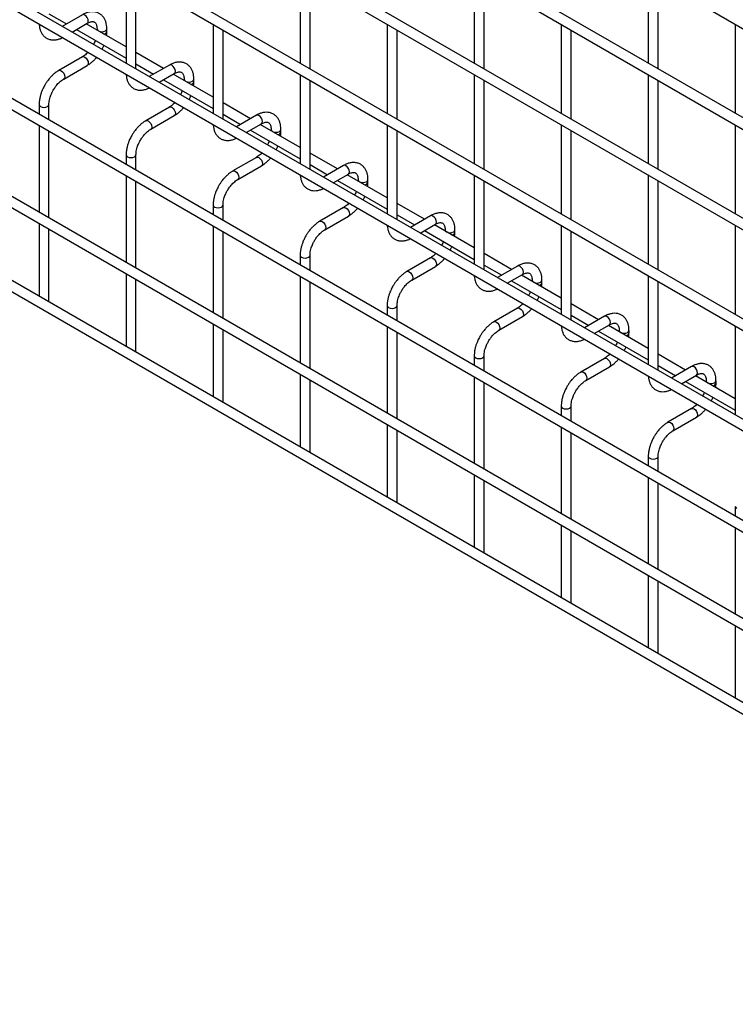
# Model space of a CAD drawing. Header units: inches. Extents: x 0.2 to 10.8, y 0.2 to 8.2.
# Tile 10 of 36: x 9.573 to 10.154, y 4.288 to 5.088. Entities that reach past the tile are written whole.
import ezdxf

# ---------------------------------------------------------------- set-up
doc = ezdxf.new("R2010")
doc.units = ezdxf.units.IN
doc.header["$MEASUREMENT"] = 0

msp = doc.modelspace()

# ---------------------------------------------------------------- linework, layer by layer
for p, q in [((8.52148, 6.02668), (10.56891, 4.84473)), ((10.57291, 4.77), (8.52548, 5.95195)), ((8.52148, 5.94503), (10.56891, 4.76307)), ((8.52148, 5.86337), (10.56891, 4.68142)), ((10.57291, 4.68835), (8.52548, 5.8703)), ((10.57291, 4.60669), (8.52548, 5.78865)), ((8.52148, 5.78172), (10.56891, 4.59976)), ((10.57291, 4.52504), (8.52548, 5.70699)), ((8.52148, 5.70006), (10.56891, 4.51811)), ((10.57291, 4.44279), (8.52548, 5.62475)), ((8.52148, 5.61782), (10.56891, 4.43587)), ((8.52148, 5.53821), (10.56891, 4.35625)), ((10.48658, 4.41301), (8.60662, 5.4983)), ((10.57291, 4.29493), (8.52548, 5.47689)), ((8.52148, 5.46996), (10.56891, 4.288)), ((9.65933, 5.12485), (9.65933, 5.05243)), ((9.66733, 5.04781), (9.66733, 5.12023)), ((9.80076, 5.12486), (9.80076, 5.05244)), ((9.80876, 5.04783), (9.80876, 5.12024)), ((9.94218, 5.12487), (9.94218, 5.05246)), ((9.95018, 5.04784), (9.95018, 5.12026)), ((10.0836, 5.12489), (10.0836, 5.05247)), ((10.0916, 5.04785), (10.0916, 5.12027)), ((9.59662, 5.09261), (9.61092, 5.08435)), ((9.62379, 5.09178), (9.60748, 5.08237)), ((9.61548, 5.07775), (9.62779, 5.08485)), ((9.61892, 5.07973), (9.65933, 5.0564)), ((9.65933, 5.06564), (9.62692, 5.08435)), ((9.63568, 5.08029), (9.63568, 5.0793)), ((9.64368, 5.07821), (9.64368, 5.08029)), ((9.73005, 5.08403), (9.73005, 5.01161)), ((9.73805, 5.00699), (9.73805, 5.07941)), ((9.87147, 5.08404), (9.87147, 5.01162)), ((9.87947, 5.00701), (9.87947, 5.07942)), ((10.01289, 5.08405), (10.01289, 5.01164)), ((10.02089, 5.00702), (10.02089, 5.07944)), ((10.15431, 5.08407), (10.15431, 5.01165)), ((9.62379, 5.05761), (9.60459, 5.04652)), ((9.68963, 5.04815), (9.66733, 5.06102)), ((9.60859, 5.0396), (9.62779, 5.05068)), ((9.66733, 5.05179), (9.68163, 5.04353)), ((9.6945, 5.05096), (9.67819, 5.04154)), ((9.68619, 5.03693), (9.6985, 5.04403)), ((9.68963, 5.03891), (9.73005, 5.01558)), ((9.73005, 5.02482), (9.69764, 5.04353)), ((9.70639, 5.03947), (9.70639, 5.03848)), ((9.71439, 5.03739), (9.71439, 5.03947)), ((9.80076, 5.04321), (9.80076, 4.97079)), ((9.80876, 4.96617), (9.80876, 5.03859)), ((9.94218, 5.04322), (9.94218, 4.9708)), ((9.95018, 4.96619), (9.95018, 5.0386)), ((10.0836, 5.04323), (10.0836, 4.97082)), ((10.0916, 4.9662), (10.0916, 5.03862)), ((9.58862, 5.01887), (9.58862, 5.01101)), ((9.59662, 5.00639), (9.59662, 5.01887)), ((9.6945, 5.01679), (9.6753, 5.0057)), ((9.76035, 5.00733), (9.73805, 5.0202)), ((9.6793, 4.99877), (9.6985, 5.00986)), ((9.73805, 5.01097), (9.75234, 5.00271)), ((9.76521, 5.01014), (9.7489, 5.00072)), ((9.58862, 5.00177), (9.58862, 4.9314)), ((9.7569, 4.99611), (9.76921, 5.00321)), ((9.80076, 4.984), (9.76835, 5.00271)), ((9.7771, 4.99865), (9.7771, 4.99766)), ((9.7851, 4.99657), (9.7851, 4.99865)), ((9.87147, 5.00239), (9.87147, 4.92997)), ((10.01289, 5.0024), (10.01289, 4.92998)), ((10.15431, 5.00241), (10.15431, 4.93)), ((9.59662, 4.92678), (9.59662, 4.99715)), ((9.76035, 4.99809), (9.80076, 4.97476)), ((9.87947, 4.92535), (9.87947, 4.99777)), ((10.02089, 4.92537), (10.02089, 4.99778)), ((9.65933, 4.97805), (9.65933, 4.97019)), ((9.66733, 4.96557), (9.66733, 4.97805)), ((9.76521, 4.97597), (9.74601, 4.96488)), ((9.83106, 4.96651), (9.80876, 4.97938)), ((9.75001, 4.95795), (9.76921, 4.96904)), ((9.80876, 4.97015), (9.82306, 4.96189)), ((9.83592, 4.96932), (9.81961, 4.9599)), ((9.65933, 4.96095), (9.65933, 4.89058)), ((9.82761, 4.95529), (9.83992, 4.96239)), ((9.87147, 4.94318), (9.83906, 4.96189)), ((9.94218, 4.96157), (9.94218, 4.88915)), ((10.0836, 4.96158), (10.0836, 4.88916)), ((9.66733, 4.88596), (9.66733, 4.95633)), ((9.83106, 4.95727), (9.87147, 4.93394)), ((9.84781, 4.95783), (9.84781, 4.95684)), ((9.85581, 4.95575), (9.85581, 4.95783)), ((9.95018, 4.88453), (9.95018, 4.95695)), ((10.0916, 4.88454), (10.0916, 4.95696)), ((9.73005, 4.93723), (9.73005, 4.92937)), ((9.73805, 4.92475), (9.73805, 4.93723)), ((9.83592, 4.93514), (9.81672, 4.92406)), ((9.90177, 4.92569), (9.87947, 4.93856)), ((9.82072, 4.91713), (9.83992, 4.92822)), ((9.87947, 4.92933), (9.89377, 4.92107)), ((9.90663, 4.9285), (9.89032, 4.91908)), ((9.58862, 4.92216), (9.58862, 4.86314)), ((9.73005, 4.92013), (9.73005, 4.84976)), ((9.89833, 4.91447), (9.91063, 4.92157)), ((9.94218, 4.90236), (9.90977, 4.92107)), ((10.01289, 4.92075), (10.01289, 4.84833)), ((10.15431, 4.92076), (10.15431, 4.84834)), ((9.59662, 4.85948), (9.59662, 4.91754)), ((9.73805, 4.84514), (9.73805, 4.91551)), ((9.90177, 4.91645), (9.94218, 4.89312)), ((9.91852, 4.91701), (9.91852, 4.91601)), ((9.92652, 4.91493), (9.92652, 4.91701)), ((10.02089, 4.84371), (10.02089, 4.91613)), ((9.80076, 4.89641), (9.80076, 4.88855)), ((9.80876, 4.88393), (9.80876, 4.89641)), ((9.97248, 4.88487), (9.95018, 4.89774)), ((9.90663, 4.89432), (9.88743, 4.88324)), ((9.89143, 4.87631), (9.91063, 4.8874)), ((9.95018, 4.8885), (9.96448, 4.88025)), ((9.97734, 4.88768), (9.96104, 4.87826)), ((9.65933, 4.88134), (9.65933, 4.82232)), ((9.80076, 4.87931), (9.80076, 4.80893)), ((9.96904, 4.87364), (9.98134, 4.88075)), ((10.01289, 4.86154), (9.98048, 4.88025)), ((10.0836, 4.87993), (10.0836, 4.80751)), ((9.66733, 4.81866), (9.66733, 4.87672)), ((9.80876, 4.80432), (9.80876, 4.87469)), ((9.97248, 4.87563), (10.01289, 4.8523)), ((9.98924, 4.87619), (9.98924, 4.87519)), ((9.99724, 4.87411), (9.99724, 4.87619)), ((10.0916, 4.80289), (10.0916, 4.87531)), ((9.59637, 4.85867), (9.59662, 4.85948)), ((9.87147, 4.85559), (9.87147, 4.84773)), ((9.87947, 4.84311), (9.87947, 4.85559)), ((10.04319, 4.84405), (10.02089, 4.85692)), ((9.97734, 4.8535), (9.95814, 4.84242)), ((10.02089, 4.84768), (10.03519, 4.83943)), ((10.04805, 4.84686), (10.03175, 4.83744)), ((9.73005, 4.84052), (9.73005, 4.7815)), ((9.96214, 4.83549), (9.98134, 4.84658)), ((10.03975, 4.83282), (10.05205, 4.83993)), ((10.0836, 4.82072), (10.05119, 4.83943)), ((10.15431, 4.83911), (10.15431, 4.76669)), ((9.73805, 4.77784), (9.73805, 4.8359)), ((9.87147, 4.83849), (9.87147, 4.76811)), ((9.87947, 4.7635), (9.87947, 4.83387)), ((10.04319, 4.83481), (10.0836, 4.81148)), ((10.05995, 4.83537), (10.05995, 4.83437)), ((10.06795, 4.83329), (10.06795, 4.83537)), ((9.66708, 4.81785), (9.66733, 4.81866)), ((9.94218, 4.81477), (9.94218, 4.80691)), ((9.95018, 4.80229), (9.95018, 4.81477)), ((10.1139, 4.80323), (10.0916, 4.8161)), ((10.04805, 4.81268), (10.02885, 4.8016)), ((10.0916, 4.80686), (10.1059, 4.79861)), ((9.80076, 4.7997), (9.80076, 4.74068)), ((10.03285, 4.79467), (10.05205, 4.80576)), ((10.11876, 4.80604), (10.10246, 4.79662)), ((10.11046, 4.792), (10.12276, 4.79911)), ((9.80876, 4.73702), (9.80876, 4.79508)), ((9.94218, 4.79767), (9.94218, 4.72729)), ((9.95018, 4.72268), (9.95018, 4.79305)), ((10.1139, 4.79399), (10.15431, 4.77066)), ((10.15431, 4.7799), (10.1219, 4.79861)), ((10.13066, 4.79455), (10.13066, 4.79355)), ((10.13866, 4.79247), (10.13866, 4.79455)), ((9.73779, 4.77703), (9.73805, 4.77784)), ((10.01289, 4.77395), (10.01289, 4.76609)), ((10.02089, 4.76147), (10.02089, 4.77395)), ((10.11876, 4.77186), (10.09956, 4.76078)), ((9.87147, 4.75888), (9.87147, 4.69986)), ((10.10356, 4.75385), (10.12276, 4.76493)), ((9.87947, 4.6962), (9.87947, 4.75426)), ((10.01289, 4.75685), (10.01289, 4.68647)), ((10.02089, 4.68186), (10.02089, 4.75223)), ((9.8085, 4.73621), (9.80876, 4.73702)), ((10.0836, 4.73313), (10.0836, 4.72527)), ((10.0916, 4.72065), (10.0916, 4.73313)), ((9.94218, 4.71806), (9.94218, 4.65904)), ((9.95018, 4.65538), (9.95018, 4.71344)), ((10.0836, 4.71603), (10.0836, 4.64565)), ((10.0916, 4.64103), (10.0916, 4.71141)), ((9.87921, 4.69539), (9.87947, 4.6962)), ((10.15431, 4.69231), (10.15431, 4.68445)), ((10.01289, 4.67724), (10.01289, 4.61822)), ((10.02089, 4.61456), (10.02089, 4.67262)), ((10.15431, 4.67521), (10.15431, 4.60483)), ((9.94992, 4.65457), (9.95018, 4.65538)), ((10.0836, 4.63642), (10.0836, 4.5774)), ((10.0916, 4.57374), (10.0916, 4.6318)), ((10.02063, 4.61375), (10.02089, 4.61456)), ((10.15431, 4.5956), (10.15431, 4.53658)), ((10.09135, 4.57293), (10.0916, 4.57374))]:
    msp.add_line(p, q)
at = {"flags": 128}
for points in [[(9.62779, 5.08485), (9.62779, 5.08485), (9.6284, 5.08556), (9.62862, 5.08668), (9.6284, 5.08806), (9.62779, 5.08947), (9.62687, 5.09071), (9.62579, 5.09158), (9.62471, 5.09196), (9.62379, 5.09178)], [(9.63568, 5.08028), (9.63599, 5.07941), (9.63685, 5.07866), (9.63815, 5.07816), (9.63968, 5.07798), (9.64121, 5.07816), (9.64251, 5.07866), (9.64338, 5.07941), (9.64368, 5.08028)], [(9.62379, 5.05761), (9.62471, 5.05778), (9.62579, 5.05741), (9.62687, 5.05653), (9.62779, 5.0553), (9.6284, 5.05388), (9.62862, 5.05251), (9.6284, 5.05138), (9.62779, 5.05068), (9.62779, 5.05068)], [(9.60457, 5.04651), (9.60459, 5.04652), (9.60551, 5.0467), (9.60659, 5.04633), (9.60767, 5.04545), (9.60859, 5.04421), (9.6092, 5.0428), (9.60942, 5.04143)], [(9.6985, 5.04403), (9.6985, 5.04403), (9.69911, 5.04474), (9.69933, 5.04586), (9.69911, 5.04724), (9.6985, 5.04865), (9.69758, 5.04989), (9.6965, 5.05076), (9.69542, 5.05114), (9.6945, 5.05096)], [(9.60942, 5.04143), (9.6092, 5.0403), (9.60859, 5.0396), (9.60858, 5.03959)], [(9.70639, 5.03946), (9.7067, 5.03859), (9.70756, 5.03784), (9.70886, 5.03734), (9.71039, 5.03716), (9.71192, 5.03734), (9.71322, 5.03784), (9.71409, 5.03859), (9.71439, 5.03946)], [(9.58862, 5.01888), (9.58862, 5.01887), (9.58893, 5.01799), (9.5898, 5.01724)], [(9.5898, 5.01724), (9.59109, 5.01674), (9.59262, 5.01656), (9.59416, 5.01674), (9.59545, 5.01724), (9.59632, 5.01799), (9.59662, 5.01887), (9.59662, 5.01888)], [(9.6945, 5.01679), (9.69542, 5.01696), (9.6965, 5.01659), (9.69758, 5.01571), (9.6985, 5.01448), (9.69911, 5.01306), (9.69933, 5.01169), (9.69911, 5.01056), (9.6985, 5.00986), (9.6985, 5.00986)], [(9.76921, 5.00321), (9.76921, 5.00321), (9.76982, 5.00391), (9.77004, 5.00504), (9.76982, 5.00641), (9.76921, 5.00783), (9.76829, 5.00907), (9.76721, 5.00994), (9.76613, 5.01032), (9.76521, 5.01014)], [(9.67528, 5.00569), (9.6753, 5.0057), (9.67622, 5.00588), (9.6773, 5.00551), (9.67838, 5.00463), (9.6793, 5.00339), (9.67991, 5.00198), (9.68013, 5.00061)], [(9.68013, 5.00061), (9.67991, 4.99948), (9.6793, 4.99877), (9.67929, 4.99877)], [(9.7771, 4.99864), (9.77741, 4.99777), (9.77828, 4.99702), (9.77957, 4.99652), (9.7811, 4.99634), (9.78263, 4.99652), (9.78393, 4.99702), (9.7848, 4.99777), (9.7851, 4.99864)], [(9.65933, 4.97806), (9.65933, 4.97805), (9.65964, 4.97717), (9.66051, 4.97642)], [(9.66051, 4.97642), (9.6618, 4.97592), (9.66333, 4.97574), (9.66487, 4.97592), (9.66616, 4.97642), (9.66703, 4.97717), (9.66733, 4.97805), (9.66733, 4.97806)], [(9.76521, 4.97597), (9.76613, 4.97614), (9.76721, 4.97577), (9.76829, 4.97489), (9.76921, 4.97366), (9.76982, 4.97224), (9.77004, 4.97087), (9.76982, 4.96974), (9.76921, 4.96904), (9.76921, 4.96904)], [(9.83992, 4.96239), (9.83992, 4.96239), (9.84053, 4.96309), (9.84075, 4.96422), (9.84053, 4.96559), (9.83992, 4.96701), (9.839, 4.96825), (9.83792, 4.96912), (9.83684, 4.9695), (9.83592, 4.96932)], [(9.74599, 4.96487), (9.74601, 4.96488), (9.74693, 4.96506), (9.74801, 4.96468), (9.74909, 4.96381), (9.75001, 4.96257), (9.75062, 4.96116), (9.75084, 4.95979)], [(9.75084, 4.95979), (9.75062, 4.95866), (9.75001, 4.95795), (9.75, 4.95795)], [(9.84781, 4.95782), (9.84812, 4.95695), (9.84899, 4.9562), (9.85028, 4.9557), (9.85181, 4.95552), (9.85335, 4.9557), (9.85464, 4.9562), (9.85551, 4.95695), (9.85581, 4.95782)], [(9.73005, 4.93724), (9.73005, 4.93723), (9.73035, 4.93635), (9.73122, 4.9356)], [(9.73122, 4.9356), (9.73251, 4.9351), (9.73405, 4.93492), (9.73558, 4.9351), (9.73687, 4.9356), (9.73774, 4.93635), (9.73805, 4.93723), (9.73805, 4.93724)], [(9.83592, 4.93514), (9.83684, 4.93532), (9.83792, 4.93495), (9.839, 4.93407), (9.83992, 4.93284), (9.84053, 4.93142), (9.84075, 4.93005), (9.84053, 4.92892), (9.83992, 4.92822), (9.83992, 4.92822)], [(9.91063, 4.92157), (9.91063, 4.92157), (9.91124, 4.92227), (9.91146, 4.9234), (9.91124, 4.92477), (9.91063, 4.92619), (9.90971, 4.92743), (9.90863, 4.9283), (9.90755, 4.92867), (9.90663, 4.9285)], [(9.8167, 4.92405), (9.81672, 4.92406), (9.81764, 4.92424), (9.81872, 4.92386), (9.8198, 4.92299), (9.82072, 4.92175), (9.82133, 4.92034), (9.82155, 4.91897)], [(9.82155, 4.91897), (9.82133, 4.91784), (9.82072, 4.91713), (9.82071, 4.91713)], [(9.91852, 4.917), (9.91883, 4.91613), (9.9197, 4.91538), (9.92099, 4.91488), (9.92252, 4.9147), (9.92406, 4.91488), (9.92535, 4.91538), (9.92622, 4.91613), (9.92652, 4.91699)], [(9.80076, 4.89642), (9.80076, 4.89641), (9.80106, 4.89553), (9.80193, 4.89478)], [(9.80193, 4.89478), (9.80323, 4.89428), (9.80476, 4.8941), (9.80629, 4.89428), (9.80758, 4.89478), (9.80845, 4.89553), (9.80876, 4.89641), (9.80876, 4.89642)], [(9.90663, 4.89432), (9.90755, 4.8945), (9.90863, 4.89413), (9.90971, 4.89325), (9.91063, 4.89202), (9.91124, 4.8906), (9.91146, 4.88923), (9.91124, 4.8881), (9.91063, 4.8874), (9.91063, 4.8874)], [(9.98134, 4.88075), (9.98134, 4.88075), (9.98195, 4.88145), (9.98217, 4.88258), (9.98195, 4.88395), (9.98134, 4.88537), (9.98042, 4.8866), (9.97934, 4.88748), (9.97826, 4.88785), (9.97734, 4.88768)], [(9.88741, 4.88323), (9.88743, 4.88324), (9.88835, 4.88342), (9.88943, 4.88304), (9.89051, 4.88217), (9.89143, 4.88093), (9.89205, 4.87952), (9.89226, 4.87814)], [(9.89226, 4.87814), (9.89205, 4.87702), (9.89143, 4.87631), (9.89142, 4.87631)], [(9.98924, 4.87618), (9.98954, 4.8753), (9.99041, 4.87456), (9.9917, 4.87406), (9.99324, 4.87388), (9.99477, 4.87406), (9.99606, 4.87456), (9.99693, 4.8753), (9.99724, 4.87617)], [(9.87147, 4.8556), (9.87147, 4.85559), (9.87177, 4.85471), (9.87264, 4.85396)], [(9.87264, 4.85396), (9.87394, 4.85346), (9.87547, 4.85328), (9.877, 4.85346), (9.8783, 4.85396), (9.87916, 4.85471), (9.87947, 4.85559), (9.87947, 4.8556)], [(9.97734, 4.8535), (9.97826, 4.85368), (9.97934, 4.85331), (9.98042, 4.85243), (9.98134, 4.85119), (9.98195, 4.84978), (9.98217, 4.84841), (9.98195, 4.84728), (9.98134, 4.84658), (9.98134, 4.84658)], [(10.05205, 4.83993), (10.05205, 4.83993), (10.05266, 4.84063), (10.05288, 4.84176), (10.05266, 4.84313), (10.05205, 4.84455), (10.05113, 4.84578), (10.05005, 4.84666), (10.04897, 4.84703), (10.04805, 4.84686)], [(9.95813, 4.84241), (9.95814, 4.84242), (9.95906, 4.8426), (9.96014, 4.84222), (9.96123, 4.84135), (9.96214, 4.84011), (9.96276, 4.8387), (9.96297, 4.83732)], [(9.96297, 4.83732), (9.96276, 4.8362), (9.96214, 4.83549), (9.96213, 4.83549)], [(10.05995, 4.83536), (10.06025, 4.83448), (10.06112, 4.83374), (10.06242, 4.83323), (10.06395, 4.83306), (10.06548, 4.83323), (10.06677, 4.83374), (10.06764, 4.83448), (10.06795, 4.83535)], [(9.94218, 4.81478), (9.94218, 4.81477), (9.94248, 4.81388), (9.94335, 4.81314)], [(9.94335, 4.81314), (9.94465, 4.81264), (9.94618, 4.81246), (9.94771, 4.81264), (9.94901, 4.81314), (9.94987, 4.81388), (9.95018, 4.81477), (9.95018, 4.81478)], [(10.04805, 4.81268), (10.04897, 4.81286), (10.05005, 4.81249), (10.05113, 4.81161), (10.05205, 4.81037), (10.05266, 4.80896), (10.05288, 4.80759), (10.05266, 4.80646), (10.05205, 4.80576), (10.05205, 4.80576)], [(10.02884, 4.80159), (10.02885, 4.8016), (10.02977, 4.80178), (10.03085, 4.8014), (10.03194, 4.80053), (10.03285, 4.79929), (10.03347, 4.79788), (10.03368, 4.7965)], [(10.12276, 4.79911), (10.12276, 4.79911), (10.12338, 4.79981), (10.12359, 4.80094), (10.12338, 4.80231), (10.12276, 4.80373), (10.12184, 4.80496), (10.12076, 4.80584), (10.11968, 4.80621), (10.11876, 4.80604)], [(10.03368, 4.7965), (10.03347, 4.79538), (10.03285, 4.79467), (10.03284, 4.79467)], [(10.13066, 4.79454), (10.13096, 4.79366), (10.13183, 4.79291), (10.13313, 4.79241), (10.13466, 4.79224), (10.13619, 4.79241), (10.13749, 4.79291), (10.13835, 4.79366), (10.13866, 4.79453)], [(10.01289, 4.77396), (10.01289, 4.77395), (10.01319, 4.77306), (10.01406, 4.77232)], [(10.01406, 4.77232), (10.01536, 4.77181), (10.01689, 4.77164), (10.01842, 4.77181), (10.01972, 4.77232), (10.02058, 4.77306), (10.02089, 4.77395), (10.02089, 4.77396)], [(10.11876, 4.77186), (10.11968, 4.77204), (10.12076, 4.77167), (10.12184, 4.77079), (10.12276, 4.76955), (10.12338, 4.76814), (10.12359, 4.76677), (10.12338, 4.76564), (10.12276, 4.76493), (10.12276, 4.76493)], [(10.09955, 4.76077), (10.09956, 4.76078), (10.10048, 4.76096), (10.10156, 4.76058), (10.10265, 4.75971), (10.10356, 4.75847), (10.10418, 4.75706), (10.10439, 4.75568)], [(10.10439, 4.75568), (10.10418, 4.75456), (10.10356, 4.75385), (10.10355, 4.75385)], [(10.0836, 4.73314), (10.0836, 4.73313), (10.0839, 4.73224), (10.08477, 4.73149)], [(10.08477, 4.73149), (10.08607, 4.73099), (10.0876, 4.73082), (10.08913, 4.73099), (10.09043, 4.73149), (10.09129, 4.73224), (10.0916, 4.73313), (10.0916, 4.73314)], [(10.15431, 4.69232), (10.15431, 4.69231), (10.15461, 4.69142), (10.15548, 4.69067)]]:
    msp.add_lwpolyline(points, dxfattribs=at)
for centre in [(9.64103, 5.0788), (9.71174, 5.03798), (9.78245, 4.99715), (9.85316, 4.95633), (9.92387, 4.91551), (9.99458, 4.87469), (10.06529, 4.83387), (10.136, 4.79305)]:
    msp.add_arc(centre, 0.00272, 274.62896, 347.23497)
for points, knots in [([(9.64365, 5.08028), (9.64365, 5.08087), (9.64365, 5.08234), (9.64329, 5.08456), (9.64258, 5.08692), (9.64149, 5.08908), (9.64001, 5.09098), (9.63812, 5.09255), (9.63581, 5.09369), (9.63323, 5.09425), (9.63054, 5.09421), (9.62789, 5.09364), (9.62562, 5.09281), (9.62428, 5.09201), (9.62379, 5.09173)], [0, 0, 0, 0, 0.055567, 0.138504, 0.222425, 0.30696, 0.392199, 0.479244, 0.570497, 0.669499, 0.760713, 0.85404, 0.947565, 1, 1, 1, 1]), ([(9.58868, 5.08398), (9.58869, 5.08385), (9.5887, 5.08283), (9.58903, 5.08105), (9.58971, 5.07868), (9.5908, 5.07651), (9.59227, 5.0746), (9.59415, 5.07302), (9.59646, 5.07187), (9.59904, 5.0713), (9.60173, 5.07131), (9.60438, 5.07188), (9.6063, 5.07253), (9.60729, 5.07309), (9.60742, 5.07317)], [0, 0, 0, 0, 0.013723, 0.10406, 0.195472, 0.287558, 0.380399, 0.475166, 0.574431, 0.682027, 0.781307, 0.88292, 0.98483, 1, 1, 1, 1]), ([(9.62778, 5.08483), (9.62821, 5.08507), (9.62913, 5.08557), (9.63041, 5.08601), (9.6316, 5.08623), (9.63259, 5.0862), (9.63343, 5.08597), (9.63407, 5.08555), (9.63471, 5.08478), (9.63523, 5.08369), (9.63556, 5.08221), (9.63572, 5.08104), (9.63568, 5.08033), (9.63568, 5.08029)], [0, 0, 0, 0, 0.076428, 0.164725, 0.254558, 0.348532, 0.453621, 0.589733, 0.695706, 0.796658, 0.895931, 0.994242, 1, 1, 1, 1]), ([(9.63421, 5.07091), (9.63416, 5.07076), (9.63391, 5.07005), (9.63345, 5.06898), (9.63298, 5.06809), (9.6328, 5.06775)], [0, 0, 0, 0, 0.138837, 0.673422, 1, 1, 1, 1]), ([(9.64344, 5.07482), (9.64355, 5.07568), (9.6437, 5.07683), (9.64366, 5.07792), (9.64365, 5.0782)], [0, 0, 0, 0, 0.751133, 1, 1, 1, 1]), ([(9.63971, 5.06376), (9.64011, 5.06448), (9.64066, 5.0655), (9.64109, 5.06655), (9.64122, 5.06686)], [0, 0, 0, 0, 0.707249, 1, 1, 1, 1]), ([(9.62818, 5.06118), (9.62778, 5.06076), (9.62689, 5.05985), (9.62547, 5.0587), (9.62439, 5.05793), (9.62385, 5.05765), (9.62379, 5.05762)], [0, 0, 0, 0, 0.278956, 0.614263, 0.955326, 1, 1, 1, 1]), ([(9.62778, 5.05073), (9.62814, 5.05092), (9.62932, 5.05156), (9.63119, 5.05299), (9.63327, 5.05489), (9.63461, 5.05628), (9.63522, 5.05704), (9.63526, 5.05709)], [0, 0, 0, 0, 0.135479, 0.439426, 0.721927, 0.979873, 1, 1, 1, 1]), ([(9.71436, 5.03946), (9.71436, 5.04005), (9.71436, 5.04152), (9.714, 5.04374), (9.71329, 5.0461), (9.7122, 5.04826), (9.71072, 5.05016), (9.70884, 5.05173), (9.70652, 5.05287), (9.70394, 5.05343), (9.70125, 5.05339), (9.6986, 5.05282), (9.69633, 5.05199), (9.69499, 5.05119), (9.69451, 5.05091)], [0, 0, 0, 0, 0.0555668, 0.1385038, 0.2224247, 0.3069596, 0.3921987, 0.4792444, 0.5704974, 0.6694987, 0.7607129, 0.8540395, 0.9475646, 1, 1, 1, 1]), ([(9.6046, 5.04647), (9.60426, 5.0463), (9.60311, 5.04568), (9.60126, 5.04426), (9.59915, 5.04238), (9.5974, 5.0405), (9.59588, 5.03863), (9.59452, 5.03674), (9.59368, 5.03534), (9.59325, 5.03463)], [0, 0, 0, 0, 0.07606, 0.263025, 0.437356, 0.597789, 0.719605, 0.857445, 1, 1, 1, 1]), ([(9.60018, 5.03063), (9.60073, 5.03153), (9.60151, 5.0328), (9.60282, 5.0345), (9.60398, 5.03585), (9.60539, 5.03726), (9.60687, 5.03848), (9.60797, 5.03926), (9.60852, 5.03954), (9.60859, 5.03958)], [0, 0, 0, 0, 0.233129, 0.327944, 0.483213, 0.641195, 0.806921, 0.975516, 1, 1, 1, 1]), ([(9.65939, 5.04316), (9.6594, 5.04303), (9.65941, 5.04201), (9.65974, 5.04023), (9.66042, 5.03786), (9.66151, 5.03569), (9.66298, 5.03378), (9.66486, 5.0322), (9.66717, 5.03105), (9.66975, 5.03048), (9.67244, 5.03049), (9.67509, 5.03106), (9.67701, 5.03171), (9.678, 5.03227), (9.67813, 5.03235)], [0, 0, 0, 0, 0.013723, 0.10406, 0.195472, 0.287558, 0.380399, 0.475166, 0.574431, 0.682027, 0.781307, 0.88292, 0.98483, 1, 1, 1, 1]), ([(9.69849, 5.04401), (9.69892, 5.04425), (9.69984, 5.04475), (9.70112, 5.04519), (9.70231, 5.04541), (9.7033, 5.04538), (9.70414, 5.04515), (9.70478, 5.04473), (9.70542, 5.04396), (9.70594, 5.04287), (9.70627, 5.04139), (9.70643, 5.04022), (9.70639, 5.03951), (9.70639, 5.03947)], [0, 0, 0, 0, 0.076428, 0.164725, 0.254558, 0.348532, 0.453621, 0.589733, 0.695706, 0.796658, 0.895931, 0.994242, 1, 1, 1, 1]), ([(9.59325, 5.03463), (9.59264, 5.0335), (9.59177, 5.0319), (9.59075, 5.02946), (9.58999, 5.02737), (9.58931, 5.02488), (9.58884, 5.02231), (9.58861, 5.02029), (9.58865, 5.01917), (9.58866, 5.01888)], [0, 0, 0, 0, 0.221131, 0.31129, 0.45988, 0.612568, 0.774969, 0.943008, 1, 1, 1, 1]), ([(9.59664, 5.01888), (9.59665, 5.01946), (9.59668, 5.02068), (9.59704, 5.02276), (9.59757, 5.02477), (9.59823, 5.02662), (9.59904, 5.02854), (9.59976, 5.02986), (9.60018, 5.03063)], [0, 0, 0, 0, 0.169404, 0.352436, 0.534098, 0.667609, 0.805654, 1, 1, 1, 1]), ([(9.71415, 5.034), (9.71426, 5.03486), (9.71441, 5.03601), (9.71437, 5.0371), (9.71436, 5.03738)], [0, 0, 0, 0, 0.751133, 1, 1, 1, 1]), ([(9.70492, 5.03009), (9.70487, 5.02994), (9.70462, 5.02923), (9.70416, 5.02816), (9.70369, 5.02727), (9.70351, 5.02693)], [0, 0, 0, 0, 0.138837, 0.673422, 1, 1, 1, 1]), ([(9.71042, 5.02294), (9.71082, 5.02366), (9.71137, 5.02468), (9.7118, 5.02573), (9.71193, 5.02604)], [0, 0, 0, 0, 0.707249, 1, 1, 1, 1]), ([(9.69889, 5.02036), (9.69849, 5.01994), (9.6976, 5.01903), (9.69618, 5.01788), (9.6951, 5.01711), (9.69456, 5.01683), (9.6945, 5.0168)], [0, 0, 0, 0, 0.2789557, 0.6142635, 0.9553255, 1, 1, 1, 1]), ([(9.69849, 5.00991), (9.69885, 5.0101), (9.70003, 5.01074), (9.7019, 5.01217), (9.70399, 5.01407), (9.70532, 5.01546), (9.70593, 5.01622), (9.70597, 5.01627)], [0, 0, 0, 0, 0.135479, 0.439426, 0.721927, 0.979873, 1, 1, 1, 1]), ([(9.78507, 4.99864), (9.78507, 4.99923), (9.78507, 5.0007), (9.78471, 5.00292), (9.784, 5.00528), (9.78291, 5.00744), (9.78144, 5.00934), (9.77955, 5.01091), (9.77723, 5.01205), (9.77465, 5.01261), (9.77196, 5.01257), (9.76931, 5.012), (9.76704, 5.01117), (9.7657, 5.01037), (9.76522, 5.01009)], [0, 0, 0, 0, 0.0555668, 0.1385038, 0.2224247, 0.3069596, 0.3921987, 0.4792444, 0.5704974, 0.6694987, 0.7607129, 0.8540395, 0.9475646, 1, 1, 1, 1]), ([(9.67531, 5.00565), (9.67497, 5.00548), (9.67382, 5.00486), (9.67197, 5.00344), (9.66986, 5.00156), (9.66811, 4.99968), (9.66659, 4.99781), (9.66523, 4.99592), (9.66439, 4.99452), (9.66396, 4.99381)], [0, 0, 0, 0, 0.07606, 0.263025, 0.437356, 0.597789, 0.719605, 0.857445, 1, 1, 1, 1]), ([(9.67089, 4.98981), (9.67144, 4.99071), (9.67222, 4.99198), (9.67353, 4.99368), (9.67469, 4.99503), (9.67611, 4.99644), (9.67759, 4.99766), (9.67868, 4.99844), (9.67923, 4.99872), (9.6793, 4.99876)], [0, 0, 0, 0, 0.233129, 0.327944, 0.483213, 0.641195, 0.806921, 0.975516, 1, 1, 1, 1]), ([(9.73011, 5.00234), (9.73011, 5.00221), (9.73012, 5.00119), (9.73045, 4.99941), (9.73113, 4.99704), (9.73222, 4.99487), (9.73369, 4.99296), (9.73557, 4.99138), (9.73788, 4.99023), (9.74046, 4.98966), (9.74315, 4.98967), (9.7458, 4.99024), (9.74772, 4.99089), (9.74871, 4.99145), (9.74884, 4.99152)], [0, 0, 0, 0, 0.013723, 0.10406, 0.195472, 0.287558, 0.380399, 0.475166, 0.574431, 0.682027, 0.781307, 0.88292, 0.98483, 1, 1, 1, 1]), ([(9.7692, 5.00319), (9.76963, 5.00343), (9.77055, 5.00393), (9.77183, 5.00437), (9.77302, 5.00459), (9.77401, 5.00456), (9.77485, 5.00433), (9.77549, 5.00391), (9.77613, 5.00314), (9.77665, 5.00205), (9.77699, 5.00057), (9.77714, 4.9994), (9.7771, 4.99868), (9.7771, 4.99865)], [0, 0, 0, 0, 0.076428, 0.164725, 0.254558, 0.348532, 0.453621, 0.589733, 0.695706, 0.796658, 0.895931, 0.994242, 1, 1, 1, 1]), ([(9.66396, 4.99381), (9.66335, 4.99268), (9.66248, 4.99108), (9.66146, 4.98864), (9.66071, 4.98655), (9.66002, 4.98406), (9.65955, 4.98149), (9.65932, 4.97947), (9.65936, 4.97835), (9.65937, 4.97806)], [0, 0, 0, 0, 0.221131, 0.31129, 0.45988, 0.612568, 0.774969, 0.943008, 1, 1, 1, 1]), ([(9.78486, 4.99318), (9.78497, 4.99404), (9.78512, 4.99519), (9.78508, 4.99628), (9.78507, 4.99655)], [0, 0, 0, 0, 0.751133, 1, 1, 1, 1]), ([(9.66735, 4.97806), (9.66736, 4.97864), (9.66739, 4.97986), (9.66775, 4.98194), (9.66828, 4.98395), (9.66894, 4.9858), (9.66975, 4.98772), (9.67047, 4.98904), (9.67089, 4.98981)], [0, 0, 0, 0, 0.1694044, 0.3524361, 0.5340976, 0.6676089, 0.8056542, 1, 1, 1, 1]), ([(9.77563, 4.98927), (9.77558, 4.98912), (9.77533, 4.98841), (9.77487, 4.98734), (9.7744, 4.98645), (9.77422, 4.98611)], [0, 0, 0, 0, 0.138837, 0.673422, 1, 1, 1, 1]), ([(9.78114, 4.98212), (9.78153, 4.98284), (9.78208, 4.98386), (9.78251, 4.98491), (9.78264, 4.98522)], [0, 0, 0, 0, 0.707249, 1, 1, 1, 1]), ([(9.7696, 4.97954), (9.7692, 4.97912), (9.76831, 4.97821), (9.76689, 4.97706), (9.76581, 4.97629), (9.76527, 4.97601), (9.76521, 4.97598)], [0, 0, 0, 0, 0.278956, 0.614263, 0.955326, 1, 1, 1, 1]), ([(9.7692, 4.96909), (9.76957, 4.96928), (9.77075, 4.96992), (9.77261, 4.97135), (9.7747, 4.97325), (9.77603, 4.97464), (9.77664, 4.97539), (9.77668, 4.97545)], [0, 0, 0, 0, 0.135479, 0.439426, 0.721927, 0.979873, 1, 1, 1, 1]), ([(9.85578, 4.95782), (9.85578, 4.95841), (9.85578, 4.95988), (9.85542, 4.9621), (9.85471, 4.96446), (9.85362, 4.96662), (9.85215, 4.96852), (9.85026, 4.97009), (9.84794, 4.97123), (9.84536, 4.97179), (9.84267, 4.97175), (9.84002, 4.97118), (9.83775, 4.97035), (9.83641, 4.96955), (9.83593, 4.96927)], [0, 0, 0, 0, 0.0555668, 0.1385038, 0.2224247, 0.3069596, 0.3921987, 0.4792444, 0.5704974, 0.6694987, 0.7607129, 0.8540395, 0.9475646, 1, 1, 1, 1]), ([(9.74602, 4.96483), (9.74568, 4.96465), (9.74453, 4.96403), (9.74269, 4.96262), (9.74057, 4.96074), (9.73882, 4.95886), (9.7373, 4.95699), (9.73594, 4.9551), (9.7351, 4.9537), (9.73467, 4.95299)], [0, 0, 0, 0, 0.07606, 0.263025, 0.437356, 0.597789, 0.719605, 0.857445, 1, 1, 1, 1]), ([(9.80082, 4.96152), (9.80082, 4.96139), (9.80083, 4.96037), (9.80116, 4.95859), (9.80184, 4.95622), (9.80293, 4.95405), (9.8044, 4.95214), (9.80628, 4.95056), (9.80859, 4.9494), (9.81117, 4.94884), (9.81386, 4.94885), (9.81651, 4.94942), (9.81843, 4.95007), (9.81942, 4.95063), (9.81955, 4.9507)], [0, 0, 0, 0, 0.013723, 0.10406, 0.195472, 0.287558, 0.380399, 0.475166, 0.574431, 0.682027, 0.781307, 0.88292, 0.98483, 1, 1, 1, 1]), ([(9.83991, 4.96237), (9.84034, 4.96261), (9.84126, 4.96311), (9.84254, 4.96355), (9.84373, 4.96377), (9.84472, 4.96374), (9.84556, 4.96351), (9.8462, 4.96309), (9.84684, 4.96231), (9.84736, 4.96123), (9.8477, 4.95975), (9.84785, 4.95858), (9.84781, 4.95786), (9.84781, 4.95782)], [0, 0, 0, 0, 0.076428, 0.164725, 0.254558, 0.348532, 0.453621, 0.589733, 0.695706, 0.796658, 0.895931, 0.994242, 1, 1, 1, 1]), ([(9.73467, 4.95299), (9.73406, 4.95186), (9.73319, 4.95026), (9.73217, 4.94782), (9.73142, 4.94572), (9.73073, 4.94323), (9.73026, 4.94067), (9.73003, 4.93865), (9.73007, 4.93753), (9.73008, 4.93724)], [0, 0, 0, 0, 0.221131, 0.31129, 0.45988, 0.612568, 0.774969, 0.943008, 1, 1, 1, 1]), ([(9.7416, 4.94899), (9.74215, 4.94989), (9.74294, 4.95116), (9.74424, 4.95286), (9.7454, 4.95421), (9.74682, 4.95562), (9.7483, 4.95684), (9.74939, 4.95762), (9.74994, 4.9579), (9.75001, 4.95794)], [0, 0, 0, 0, 0.233129, 0.327944, 0.483213, 0.641195, 0.806921, 0.975516, 1, 1, 1, 1]), ([(9.85557, 4.95236), (9.85568, 4.95322), (9.85583, 4.95437), (9.85579, 4.95546), (9.85578, 4.95573)], [0, 0, 0, 0, 0.751133, 1, 1, 1, 1]), ([(9.73806, 4.93724), (9.73807, 4.93782), (9.7381, 4.93904), (9.73846, 4.94112), (9.73899, 4.94313), (9.73965, 4.94498), (9.74046, 4.9469), (9.74118, 4.94822), (9.7416, 4.94899)], [0, 0, 0, 0, 0.1694044, 0.3524361, 0.5340976, 0.6676089, 0.8056542, 1, 1, 1, 1]), ([(9.84634, 4.94845), (9.84629, 4.9483), (9.84604, 4.94759), (9.84558, 4.94652), (9.84511, 4.94563), (9.84493, 4.94529)], [0, 0, 0, 0, 0.138837, 0.673422, 1, 1, 1, 1]), ([(9.85185, 4.9413), (9.85224, 4.94202), (9.85279, 4.94304), (9.85322, 4.94409), (9.85335, 4.9444)], [0, 0, 0, 0, 0.707249, 1, 1, 1, 1]), ([(9.84032, 4.93872), (9.83991, 4.9383), (9.83902, 4.93739), (9.83761, 4.93624), (9.83653, 4.93547), (9.83599, 4.93519), (9.83592, 4.93516)], [0, 0, 0, 0, 0.2789557, 0.6142635, 0.9553255, 1, 1, 1, 1]), ([(9.83991, 4.92827), (9.84028, 4.92846), (9.84146, 4.9291), (9.84332, 4.93053), (9.84541, 4.93243), (9.84674, 4.93382), (9.84735, 4.93457), (9.84739, 4.93463)], [0, 0, 0, 0, 0.135479, 0.439426, 0.721927, 0.979873, 1, 1, 1, 1]), ([(9.92649, 4.917), (9.92649, 4.91759), (9.92649, 4.91906), (9.92613, 4.92128), (9.92542, 4.92364), (9.92433, 4.9258), (9.92286, 4.9277), (9.92097, 4.92927), (9.91865, 4.93041), (9.91607, 4.93097), (9.91338, 4.93093), (9.91073, 4.93036), (9.90846, 4.92953), (9.90712, 4.92873), (9.90664, 4.92845)], [0, 0, 0, 0, 0.055567, 0.138504, 0.222425, 0.30696, 0.392199, 0.479244, 0.570497, 0.669499, 0.760713, 0.85404, 0.947565, 1, 1, 1, 1]), ([(9.81673, 4.92401), (9.81639, 4.92383), (9.81524, 4.92321), (9.8134, 4.9218), (9.81128, 4.91992), (9.80953, 4.91804), (9.80802, 4.91617), (9.80665, 4.91428), (9.80581, 4.91288), (9.80538, 4.91217)], [0, 0, 0, 0, 0.0760599, 0.2630254, 0.4373558, 0.5977889, 0.719605, 0.8574448, 1, 1, 1, 1]), ([(9.87153, 4.9207), (9.87153, 4.92056), (9.87154, 4.91955), (9.87187, 4.91777), (9.87255, 4.9154), (9.87364, 4.91323), (9.87511, 4.91132), (9.877, 4.90974), (9.87931, 4.90858), (9.88188, 4.90802), (9.88457, 4.90803), (9.88722, 4.9086), (9.88914, 4.90925), (9.89013, 4.90981), (9.89026, 4.90988)], [0, 0, 0, 0, 0.013723, 0.10406, 0.195472, 0.287558, 0.380399, 0.475166, 0.574431, 0.682027, 0.781307, 0.88292, 0.98483, 1, 1, 1, 1]), ([(9.91063, 4.92155), (9.91105, 4.92179), (9.91197, 4.92229), (9.91325, 4.92273), (9.91444, 4.92295), (9.91544, 4.92292), (9.91627, 4.92269), (9.91692, 4.92227), (9.91755, 4.92149), (9.91807, 4.92041), (9.91841, 4.91893), (9.91856, 4.91776), (9.91852, 4.91704), (9.91852, 4.917)], [0, 0, 0, 0, 0.076428, 0.164725, 0.254558, 0.348532, 0.453621, 0.589733, 0.695706, 0.796658, 0.895931, 0.994242, 1, 1, 1, 1]), ([(9.80538, 4.91217), (9.80477, 4.91104), (9.8039, 4.90944), (9.80288, 4.907), (9.80213, 4.9049), (9.80144, 4.90241), (9.80097, 4.89985), (9.80074, 4.89782), (9.80078, 4.89671), (9.80079, 4.89642)], [0, 0, 0, 0, 0.221131, 0.31129, 0.45988, 0.612568, 0.774969, 0.943008, 1, 1, 1, 1]), ([(9.81231, 4.90817), (9.81287, 4.90907), (9.81365, 4.91034), (9.81495, 4.91204), (9.81611, 4.91339), (9.81753, 4.9148), (9.81901, 4.91602), (9.8201, 4.9168), (9.82065, 4.91708), (9.82072, 4.91712)], [0, 0, 0, 0, 0.233129, 0.327944, 0.483213, 0.641195, 0.806921, 0.975516, 1, 1, 1, 1]), ([(9.92628, 4.91154), (9.92639, 4.9124), (9.92654, 4.91355), (9.9265, 4.91464), (9.92649, 4.91491)], [0, 0, 0, 0, 0.751133, 1, 1, 1, 1]), ([(9.80877, 4.89642), (9.80878, 4.897), (9.80881, 4.89822), (9.80917, 4.9003), (9.8097, 4.9023), (9.81036, 4.90416), (9.81117, 4.90608), (9.81189, 4.9074), (9.81231, 4.90817)], [0, 0, 0, 0, 0.169404, 0.352436, 0.534098, 0.667609, 0.805654, 1, 1, 1, 1]), ([(9.91706, 4.90763), (9.917, 4.90748), (9.91675, 4.90677), (9.9163, 4.9057), (9.91582, 4.90481), (9.91564, 4.90447)], [0, 0, 0, 0, 0.138837, 0.673422, 1, 1, 1, 1]), ([(9.92256, 4.90048), (9.92295, 4.9012), (9.9235, 4.90222), (9.92394, 4.90327), (9.92406, 4.90358)], [0, 0, 0, 0, 0.707249, 1, 1, 1, 1]), ([(9.91103, 4.8979), (9.91062, 4.89748), (9.90973, 4.89657), (9.90832, 4.89542), (9.90724, 4.89465), (9.9067, 4.89437), (9.90663, 4.89434)], [0, 0, 0, 0, 0.278956, 0.614263, 0.955326, 1, 1, 1, 1]), ([(9.91062, 4.88745), (9.91099, 4.88764), (9.91217, 4.88828), (9.91403, 4.88971), (9.91612, 4.89161), (9.91745, 4.893), (9.91806, 4.89375), (9.91811, 4.89381)], [0, 0, 0, 0, 0.135479, 0.439426, 0.721927, 0.979873, 1, 1, 1, 1]), ([(9.9972, 4.87618), (9.9972, 4.87677), (9.9972, 4.87824), (9.99684, 4.88046), (9.99613, 4.88282), (9.99504, 4.88498), (9.99357, 4.88688), (9.99168, 4.88845), (9.98936, 4.88959), (9.98678, 4.89014), (9.98409, 4.89011), (9.98144, 4.88954), (9.97917, 4.88871), (9.97783, 4.88791), (9.97735, 4.88763)], [0, 0, 0, 0, 0.055567, 0.138504, 0.222425, 0.30696, 0.392199, 0.479244, 0.570497, 0.669499, 0.760713, 0.85404, 0.947565, 1, 1, 1, 1]), ([(9.88744, 4.88319), (9.88711, 4.88301), (9.88595, 4.88239), (9.88411, 4.88098), (9.88199, 4.8791), (9.88024, 4.87722), (9.87873, 4.87535), (9.87736, 4.87346), (9.87652, 4.87206), (9.87609, 4.87135)], [0, 0, 0, 0, 0.07606, 0.263025, 0.437356, 0.597789, 0.719605, 0.857445, 1, 1, 1, 1]), ([(9.94224, 4.87988), (9.94224, 4.87974), (9.94225, 4.87873), (9.94258, 4.87695), (9.94327, 4.87458), (9.94435, 4.87241), (9.94582, 4.8705), (9.94771, 4.86892), (9.95002, 4.86776), (9.95259, 4.8672), (9.95528, 4.86721), (9.95793, 4.86778), (9.95985, 4.86843), (9.96084, 4.86899), (9.96097, 4.86906)], [0, 0, 0, 0, 0.013723, 0.10406, 0.195472, 0.287558, 0.380399, 0.475166, 0.574431, 0.682027, 0.781307, 0.88292, 0.98483, 1, 1, 1, 1]), ([(9.98134, 4.88073), (9.98176, 4.88097), (9.98268, 4.88147), (9.98396, 4.88191), (9.98515, 4.88213), (9.98615, 4.8821), (9.98698, 4.88187), (9.98763, 4.88145), (9.98826, 4.88067), (9.98878, 4.87959), (9.98912, 4.87811), (9.98927, 4.87694), (9.98923, 4.87622), (9.98923, 4.87618)], [0, 0, 0, 0, 0.076428, 0.164725, 0.254558, 0.348532, 0.453621, 0.589733, 0.695706, 0.796658, 0.895931, 0.994242, 1, 1, 1, 1]), ([(9.87609, 4.87135), (9.87548, 4.87022), (9.87462, 4.86862), (9.87359, 4.86618), (9.87284, 4.86408), (9.87215, 4.86159), (9.87168, 4.85903), (9.87145, 4.857), (9.87149, 4.85589), (9.8715, 4.8556)], [0, 0, 0, 0, 0.221131, 0.31129, 0.45988, 0.612568, 0.774969, 0.943008, 1, 1, 1, 1]), ([(9.88302, 4.86735), (9.88358, 4.86825), (9.88436, 4.86952), (9.88566, 4.87122), (9.88682, 4.87257), (9.88824, 4.87398), (9.88972, 4.8752), (9.89081, 4.87598), (9.89136, 4.87626), (9.89143, 4.8763)], [0, 0, 0, 0, 0.233129, 0.327944, 0.483213, 0.641195, 0.806921, 0.975516, 1, 1, 1, 1]), ([(9.99699, 4.87072), (9.9971, 4.87158), (9.99725, 4.87273), (9.99721, 4.87382), (9.9972, 4.87409)], [0, 0, 0, 0, 0.751133, 1, 1, 1, 1]), ([(9.87948, 4.8556), (9.87949, 4.85618), (9.87952, 4.8574), (9.87988, 4.85948), (9.88041, 4.86148), (9.88107, 4.86334), (9.88188, 4.86526), (9.8826, 4.86658), (9.88302, 4.86735)], [0, 0, 0, 0, 0.1694044, 0.3524361, 0.5340976, 0.6676089, 0.8056542, 1, 1, 1, 1]), ([(9.98777, 4.86681), (9.98771, 4.86666), (9.98746, 4.86594), (9.98701, 4.86488), (9.98653, 4.86399), (9.98635, 4.86365)], [0, 0, 0, 0, 0.138837, 0.673422, 1, 1, 1, 1]), ([(9.99327, 4.85966), (9.99366, 4.86038), (9.99421, 4.8614), (9.99465, 4.86245), (9.99477, 4.86276)], [0, 0, 0, 0, 0.7072491, 1, 1, 1, 1]), ([(9.98174, 4.85708), (9.98133, 4.85666), (9.98044, 4.85575), (9.97903, 4.8546), (9.97795, 4.85383), (9.97741, 4.85355), (9.97734, 4.85352)], [0, 0, 0, 0, 0.2789557, 0.6142635, 0.9553255, 1, 1, 1, 1]), ([(9.98133, 4.84663), (9.9817, 4.84682), (9.98288, 4.84746), (9.98474, 4.84889), (9.98683, 4.85079), (9.98816, 4.85218), (9.98877, 4.85293), (9.98882, 4.85299)], [0, 0, 0, 0, 0.1354788, 0.4394257, 0.7219268, 0.9798731, 1, 1, 1, 1]), ([(10.06791, 4.83536), (10.06791, 4.83595), (10.06791, 4.83742), (10.06755, 4.83964), (10.06684, 4.842), (10.06576, 4.84416), (10.06428, 4.84606), (10.06239, 4.84763), (10.06007, 4.84877), (10.05749, 4.84932), (10.0548, 4.84929), (10.05215, 4.84872), (10.04988, 4.84789), (10.04854, 4.84709), (10.04806, 4.84681)], [0, 0, 0, 0, 0.055567, 0.138504, 0.222425, 0.30696, 0.392199, 0.479244, 0.570497, 0.669499, 0.760713, 0.85404, 0.947565, 1, 1, 1, 1]), ([(9.95815, 4.84237), (9.95782, 4.84219), (9.95666, 4.84157), (9.95482, 4.84016), (9.9527, 4.83828), (9.95095, 4.8364), (9.94944, 4.83453), (9.94807, 4.83264), (9.94723, 4.83124), (9.9468, 4.83053)], [0, 0, 0, 0, 0.07606, 0.263025, 0.437356, 0.597789, 0.719605, 0.857445, 1, 1, 1, 1]), ([(10.01295, 4.83906), (10.01295, 4.83892), (10.01296, 4.83791), (10.01329, 4.83613), (10.01398, 4.83376), (10.01506, 4.83159), (10.01653, 4.82968), (10.01842, 4.8281), (10.02073, 4.82694), (10.0233, 4.82638), (10.02599, 4.82639), (10.02864, 4.82696), (10.03056, 4.82761), (10.03155, 4.82817), (10.03168, 4.82824)], [0, 0, 0, 0, 0.013723, 0.10406, 0.195472, 0.287558, 0.380399, 0.475166, 0.574431, 0.682027, 0.781307, 0.88292, 0.98483, 1, 1, 1, 1]), ([(10.05205, 4.83991), (10.05247, 4.84015), (10.05339, 4.84065), (10.05468, 4.84109), (10.05586, 4.84131), (10.05686, 4.84128), (10.05769, 4.84105), (10.05834, 4.84063), (10.05897, 4.83985), (10.05949, 4.83877), (10.05983, 4.83729), (10.05998, 4.83612), (10.05994, 4.8354), (10.05994, 4.83536)], [0, 0, 0, 0, 0.076428, 0.164725, 0.254558, 0.348532, 0.453621, 0.589733, 0.695706, 0.796658, 0.895931, 0.994242, 1, 1, 1, 1]), ([(9.95373, 4.82653), (9.95429, 4.82743), (9.95507, 4.8287), (9.95637, 4.8304), (9.95753, 4.83175), (9.95895, 4.83316), (9.96043, 4.83438), (9.96152, 4.83516), (9.96207, 4.83544), (9.96214, 4.83548)], [0, 0, 0, 0, 0.233129, 0.3279445, 0.4832131, 0.6411945, 0.806921, 0.975516, 1, 1, 1, 1]), ([(10.0677, 4.8299), (10.06782, 4.83076), (10.06796, 4.83191), (10.06792, 4.833), (10.06791, 4.83327)], [0, 0, 0, 0, 0.751133, 1, 1, 1, 1]), ([(9.9468, 4.83053), (9.94619, 4.8294), (9.94533, 4.8278), (9.9443, 4.82536), (9.94355, 4.82326), (9.94286, 4.82077), (9.94239, 4.81821), (9.94217, 4.81618), (9.9422, 4.81506), (9.94221, 4.81478)], [0, 0, 0, 0, 0.2211311, 0.3112903, 0.45988, 0.6125684, 0.7749694, 0.9430079, 1, 1, 1, 1]), ([(9.95019, 4.81478), (9.9502, 4.81536), (9.95023, 4.81658), (9.95059, 4.81865), (9.95112, 4.82066), (9.95178, 4.82252), (9.95259, 4.82443), (9.95331, 4.82576), (9.95373, 4.82653)], [0, 0, 0, 0, 0.169404, 0.352436, 0.534098, 0.667609, 0.805654, 1, 1, 1, 1]), ([(10.05848, 4.82598), (10.05843, 4.82584), (10.05818, 4.82512), (10.05772, 4.82406), (10.05724, 4.82317), (10.05706, 4.82283)], [0, 0, 0, 0, 0.138837, 0.673422, 1, 1, 1, 1]), ([(10.05245, 4.81626), (10.05204, 4.81584), (10.05116, 4.81493), (10.04974, 4.81378), (10.04866, 4.81301), (10.04812, 4.81273), (10.04806, 4.8127)], [0, 0, 0, 0, 0.2789557, 0.6142635, 0.9553255, 1, 1, 1, 1]), ([(10.06398, 4.81884), (10.06437, 4.81956), (10.06492, 4.82057), (10.06536, 4.82163), (10.06548, 4.82194)], [0, 0, 0, 0, 0.7072491, 1, 1, 1, 1]), ([(10.05204, 4.80581), (10.05241, 4.806), (10.05359, 4.80664), (10.05545, 4.80807), (10.05754, 4.80997), (10.05887, 4.81135), (10.05948, 4.81211), (10.05953, 4.81217)], [0, 0, 0, 0, 0.135479, 0.439426, 0.721927, 0.979873, 1, 1, 1, 1]), ([(10.13862, 4.79453), (10.13862, 4.79513), (10.13862, 4.7966), (10.13826, 4.79882), (10.13755, 4.80118), (10.13647, 4.80334), (10.13499, 4.80524), (10.1331, 4.80681), (10.13078, 4.80795), (10.1282, 4.8085), (10.12551, 4.80847), (10.12286, 4.8079), (10.12059, 4.80707), (10.11925, 4.80627), (10.11877, 4.80599)], [0, 0, 0, 0, 0.055567, 0.138504, 0.222425, 0.30696, 0.392199, 0.479244, 0.570497, 0.669499, 0.760713, 0.85404, 0.947565, 1, 1, 1, 1]), ([(10.02886, 4.80155), (10.02853, 4.80137), (10.02737, 4.80075), (10.02553, 4.79934), (10.02341, 4.79745), (10.02166, 4.79558), (10.02015, 4.79371), (10.01879, 4.79182), (10.01794, 4.79042), (10.01751, 4.78971)], [0, 0, 0, 0, 0.07606, 0.263025, 0.437356, 0.597789, 0.719605, 0.857445, 1, 1, 1, 1]), ([(10.12276, 4.79909), (10.12318, 4.79933), (10.1241, 4.79983), (10.12539, 4.80027), (10.12657, 4.80049), (10.12757, 4.80046), (10.1284, 4.80023), (10.12905, 4.79981), (10.12968, 4.79903), (10.1302, 4.79795), (10.13054, 4.79647), (10.13069, 4.7953), (10.13065, 4.79458), (10.13065, 4.79454)], [0, 0, 0, 0, 0.076428, 0.164725, 0.254558, 0.348532, 0.453621, 0.589733, 0.695706, 0.796658, 0.895931, 0.994242, 1, 1, 1, 1]), ([(10.02444, 4.78571), (10.025, 4.78661), (10.02578, 4.78788), (10.02708, 4.78958), (10.02824, 4.79093), (10.02966, 4.79234), (10.03114, 4.79356), (10.03223, 4.79434), (10.03278, 4.79462), (10.03285, 4.79466)], [0, 0, 0, 0, 0.233129, 0.3279445, 0.4832131, 0.6411945, 0.806921, 0.975516, 1, 1, 1, 1]), ([(10.08366, 4.79824), (10.08366, 4.7981), (10.08367, 4.79709), (10.084, 4.79531), (10.08469, 4.79294), (10.08577, 4.79077), (10.08724, 4.78886), (10.08913, 4.78728), (10.09144, 4.78612), (10.09401, 4.78556), (10.0967, 4.78557), (10.09936, 4.78614), (10.10127, 4.78678), (10.10226, 4.78735), (10.10239, 4.78742)], [0, 0, 0, 0, 0.013723, 0.10406, 0.195472, 0.287558, 0.380399, 0.475166, 0.574431, 0.682027, 0.781307, 0.88292, 0.98483, 1, 1, 1, 1]), ([(10.13842, 4.78907), (10.13853, 4.78994), (10.13867, 4.79109), (10.13863, 4.79218), (10.13862, 4.79245)], [0, 0, 0, 0, 0.751133, 1, 1, 1, 1]), ([(10.01751, 4.78971), (10.0169, 4.78858), (10.01604, 4.78698), (10.01501, 4.78454), (10.01426, 4.78244), (10.01357, 4.77995), (10.0131, 4.77739), (10.01288, 4.77536), (10.01291, 4.77424), (10.01292, 4.77396)], [0, 0, 0, 0, 0.2211311, 0.3112903, 0.45988, 0.6125684, 0.7749694, 0.9430079, 1, 1, 1, 1]), ([(10.0209, 4.77396), (10.02091, 4.77454), (10.02094, 4.77576), (10.0213, 4.77783), (10.02183, 4.77984), (10.02249, 4.7817), (10.0233, 4.78361), (10.02402, 4.78494), (10.02444, 4.78571)], [0, 0, 0, 0, 0.169404, 0.352436, 0.534098, 0.667609, 0.805654, 1, 1, 1, 1]), ([(10.12919, 4.78516), (10.12914, 4.78502), (10.12889, 4.7843), (10.12843, 4.78324), (10.12795, 4.78235), (10.12777, 4.78201)], [0, 0, 0, 0, 0.138837, 0.673422, 1, 1, 1, 1]), ([(10.12316, 4.77543), (10.12275, 4.77502), (10.12187, 4.77411), (10.12045, 4.77296), (10.11937, 4.77219), (10.11883, 4.77191), (10.11877, 4.77188)], [0, 0, 0, 0, 0.278956, 0.614263, 0.955326, 1, 1, 1, 1]), ([(10.13469, 4.77802), (10.13508, 4.77874), (10.13563, 4.77975), (10.13607, 4.78081), (10.13619, 4.78112)], [0, 0, 0, 0, 0.7072491, 1, 1, 1, 1]), ([(10.12276, 4.76498), (10.12312, 4.76518), (10.1243, 4.76582), (10.12616, 4.76725), (10.12825, 4.76915), (10.12958, 4.77053), (10.13019, 4.77129), (10.13024, 4.77135)], [0, 0, 0, 0, 0.1354788, 0.4394257, 0.7219268, 0.9798731, 1, 1, 1, 1]), ([(10.09957, 4.76073), (10.09924, 4.76055), (10.09808, 4.75993), (10.09624, 4.75852), (10.09412, 4.75663), (10.09237, 4.75476), (10.09086, 4.75289), (10.0895, 4.751), (10.08865, 4.7496), (10.08822, 4.74889)], [0, 0, 0, 0, 0.07606, 0.263025, 0.437356, 0.597789, 0.719605, 0.857445, 1, 1, 1, 1]), ([(10.09515, 4.74489), (10.09571, 4.74579), (10.09649, 4.74706), (10.0978, 4.74876), (10.09895, 4.75011), (10.10037, 4.75152), (10.10185, 4.75274), (10.10294, 4.75352), (10.10349, 4.7538), (10.10356, 4.75384)], [0, 0, 0, 0, 0.233129, 0.3279445, 0.4832131, 0.6411945, 0.806921, 0.975516, 1, 1, 1, 1]), ([(10.08822, 4.74889), (10.08761, 4.74776), (10.08675, 4.74616), (10.08572, 4.74372), (10.08497, 4.74162), (10.08428, 4.73913), (10.08381, 4.73657), (10.08359, 4.73454), (10.08362, 4.73342), (10.08363, 4.73314)], [0, 0, 0, 0, 0.2211311, 0.3112903, 0.45988, 0.6125684, 0.7749694, 0.9430079, 1, 1, 1, 1]), ([(10.09161, 4.73314), (10.09163, 4.73372), (10.09166, 4.73494), (10.09201, 4.73701), (10.09254, 4.73902), (10.0932, 4.74088), (10.09401, 4.74279), (10.09473, 4.74412), (10.09515, 4.74489)], [0, 0, 0, 0, 0.169404, 0.352436, 0.534098, 0.667609, 0.805654, 1, 1, 1, 1])]:
    msp.add_open_spline(points, degree=3, knots=knots)

doc.saveas('drawing.dxf')
